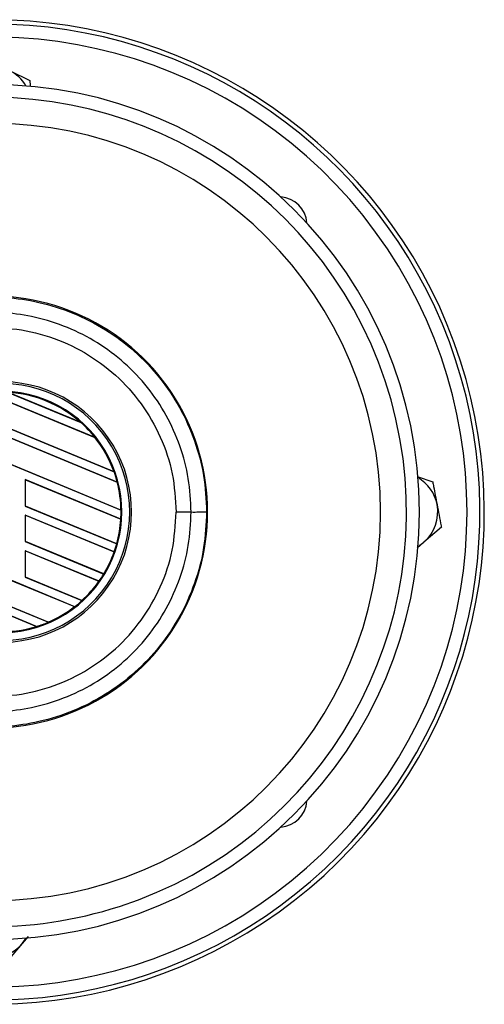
# Model space of a CAD drawing. Header units: millimetres. Extents: x 0 to 420, y 0 to 297.
# Tile 21 of 24: x 221.99 to 223.98, y 215.65 to 219.89. Entities that reach past the tile are written whole.
import ezdxf

# ---------------------------------------------------------------- set-up
doc = ezdxf.new("R2010")
doc.units = ezdxf.units.MM

msp = doc.modelspace()

# ---------------------------------------------------------------- linework, layer by layer
at = {"color": 7, "linetype": 'Continuous', "lineweight": 25}
for p, q in [((221.94056, 219.67227), (222.02927, 219.62801)), ((222.02927, 219.62801), (222.0305, 219.60778)), ((222.30946, 218.09093), (221.84343, 218.28396)), ((221.84376, 218.28365), (222.30904, 218.09093)), ((221.93532, 218.28529), (222.24824, 218.15567)), ((222.24694, 218.15638), (221.93674, 218.28487)), ((222.39089, 217.94373), (221.78619, 218.19421)), ((221.78619, 218.19403), (222.39137, 217.94336)), ((222.40517, 217.89826), (221.78619, 218.15465)), ((221.78619, 218.15447), (222.40484, 217.89822)), ((222.24821, 218.15568), (222.24694, 218.15638)), ((222.24824, 218.15567), (222.24821, 218.15568)), ((222.30904, 218.09093), (222.30944, 218.09093)), ((222.30944, 218.09093), (222.30946, 218.09093)), ((222.42096, 217.77825), (221.78619, 218.04118)), ((221.78619, 218.041), (222.4213, 217.77793)), ((222.39136, 217.94336), (222.39089, 217.94373)), ((222.39137, 217.94336), (222.39136, 217.94336)), ((223.69553, 217.92291), (223.76262, 217.89955)), ((222.42042, 217.73891), (222.00909, 217.90929)), ((222.00909, 217.90929), (222.00909, 217.79565)), ((222.00942, 217.90898), (222.00909, 217.90929)), ((222.00942, 217.90898), (222.42009, 217.73887)), ((222.00942, 217.79569), (222.00942, 217.90898)), ((222.40484, 217.89822), (222.40516, 217.89826)), ((222.40516, 217.89826), (222.40517, 217.89826)), ((222.00909, 217.79565), (222.00942, 217.79569)), ((222.00909, 217.79565), (222.40274, 217.6326)), ((222.40247, 217.63288), (222.00942, 217.79569)), ((222.39177, 217.59775), (222.00909, 217.75626)), ((222.00909, 217.75626), (222.00909, 217.64262)), ((222.00942, 217.75595), (222.00909, 217.75626)), ((222.00942, 217.75595), (222.39142, 217.59772)), ((222.00942, 217.64266), (222.00942, 217.75595)), ((222.42129, 217.77794), (222.42096, 217.77825)), ((222.4213, 217.77793), (222.42129, 217.77794)), ((222.72298, 217.76999), (222.65827, 217.76999)), ((222.42009, 217.73887), (222.42041, 217.73891)), ((222.42041, 217.73891), (222.42042, 217.73891)), ((223.79978, 217.70479), (223.72473, 217.64001)), ((222.00909, 217.64262), (222.00942, 217.64266)), ((222.00909, 217.64262), (222.34679, 217.50274)), ((222.34657, 217.50301), (222.00942, 217.64266)), ((222.40273, 217.6326), (222.40247, 217.63288)), ((222.40274, 217.6326), (222.40273, 217.6326)), ((223.72473, 217.64001), (223.69536, 217.61465)), ((222.32649, 217.47177), (222.00909, 217.60324)), ((222.00909, 217.60324), (222.00909, 217.4896)), ((222.00942, 217.60293), (222.00909, 217.60324)), ((222.00942, 217.60293), (222.32608, 217.47176)), ((222.00942, 217.48964), (222.00942, 217.60293)), ((222.39142, 217.59772), (222.39176, 217.59775)), ((222.39176, 217.59775), (222.39177, 217.59775)), ((222.22161, 217.36218), (221.78619, 217.54254)), ((221.78619, 217.54236), (222.22112, 217.36221)), ((222.34678, 217.50275), (222.34657, 217.50301)), ((222.34679, 217.50274), (222.34678, 217.50275)), ((222.00909, 217.4896), (222.00942, 217.48964)), ((222.00909, 217.4896), (222.25298, 217.38858)), ((222.25277, 217.38884), (222.00942, 217.48964)), ((222.32608, 217.47176), (222.32648, 217.47177)), ((222.32648, 217.47177), (222.32649, 217.47177)), ((222.10811, 217.29573), (221.78619, 217.42907)), ((221.78619, 217.4289), (222.10832, 217.29547)), ((222.05796, 217.27694), (221.78619, 217.38951)), ((221.78619, 217.38934), (222.05724, 217.27706)), ((222.25297, 217.38858), (222.25277, 217.38884)), ((222.25298, 217.38858), (222.25297, 217.38858)), ((222.22112, 217.36221), (222.2216, 217.36218)), ((222.2216, 217.36218), (222.22161, 217.36218)), ((222.10831, 217.29547), (222.10811, 217.29573)), ((222.10832, 217.29547), (222.10831, 217.29547)), ((222.05724, 217.27706), (222.05794, 217.27695)), ((222.05794, 217.27695), (222.05796, 217.27694)), ((222.02121, 215.94162), (221.9953, 215.91082)), ((221.9953, 215.91082), (221.93147, 215.83496))]:
    msp.add_line(p, q, dxfattribs=at)
at = {"color": 7, "linetype": 'Continuous', "lineweight": 25, "flags": 128}
for points in [[(223.69958, 217.62198), (223.7068, 217.62647), (223.72473, 217.64001)], [(221.9953, 215.91082), (222.0086, 215.92891), (222.01191, 215.93431)]]:
    msp.add_lwpolyline(points, dxfattribs=at)
at = {"color": 7, "linetype": 'Continuous', "lineweight": 25}
for centre, radius, start, end in [((221.8639, 217.76999), 2.12067, 240.27567, 90), ((221.8639, 217.76999), 2.10207, 241.17616, 90), ((221.8639, 217.76999), 2.04626, 244.15807, 115.84193), ((221.8639, 219.51861), 0.17171, 30.4624, 63.48593), ((221.8639, 217.76999), 1.84164, 270, 90), ((221.8639, 217.76999), 1.78583, 287.95559, 97.89501), ((221.8639, 217.76999), 1.67421, 270, 90), ((223.10037, 219.00645), 0.12092, 4.03538, 85.96462), ((221.8639, 217.76999), 0.92996, 265.18028, 94.81972), ((221.90518, 217.76999), 0.56122, 267.5, 92.5), ((221.90518, 217.76999), 0.55332, 267.5, 92.5), ((221.90518, 217.76999), 0.51943, 267.5, 92.5), ((221.90518, 217.76999), 0.51618, 48.34691, 86.65309), ((221.90518, 217.76999), 0.51617, 48.35056, 86.64944), ((221.90518, 217.76999), 0.51585, 48.50755, 86.49245), ((221.90518, 217.76999), 0.51618, 38.44471, 48.34691), ((221.90518, 217.76999), 0.51585, 19.68237, 38.47326), ((221.90518, 217.76999), 0.51617, 19.6263, 38.44589), ((221.90518, 217.76999), 0.51618, 19.62504, 38.44471), ((221.90518, 217.76999), 0.51618, 14.38831, 19.62504), ((221.90518, 217.76999), 0.51585, 0.91722, 14.39314), ((221.90518, 217.76999), 0.51617, 0.88252, 14.38869), ((221.90518, 217.76999), 0.51618, 0.8818, 14.38831), ((223.61253, 217.76999), 0.17171, 10.80139, 59.5376), ((223.61253, 217.76999), 0.17171, 310.80139, 10.80139), ((221.90518, 217.76999), 0.51618, 356.54814, 0.8818), ((222.73669, 271.99895), 54.22896, 269.985518, 270.05581), ((221.90518, 217.76999), 0.51585, 344.58576, 356.54166), ((221.90518, 217.76999), 0.51617, 344.56347, 356.54818), ((221.90518, 217.76999), 0.51618, 344.56307, 356.54814), ((221.90518, 217.76999), 0.51618, 340.50758, 344.56307), ((221.90518, 217.76999), 0.51585, 328.83169, 340.49144), ((221.90518, 217.76999), 0.51617, 328.81915, 340.50735), ((221.90518, 217.76999), 0.51618, 328.81902, 340.50758), ((221.90518, 217.76999), 0.51618, 324.70717, 328.81902), ((221.90518, 217.76999), 0.51585, 312.36308, 324.68039), ((221.90518, 217.76999), 0.51617, 312.36013, 324.70666), ((221.90518, 217.76999), 0.51618, 312.36028, 324.70717), ((221.90518, 217.76999), 0.51618, 307.80908, 312.36028), ((221.90518, 217.76999), 0.51585, 293.16504, 307.76752), ((221.90518, 217.76999), 0.51617, 293.17491, 307.80821), ((221.90518, 217.76999), 0.51618, 293.17547, 307.80908), ((221.90518, 217.76999), 0.51618, 287.21651, 293.17547), ((221.90518, 217.76999), 0.51617, 267.5, 287.2149), ((221.90518, 217.76999), 0.51618, 267.5, 287.21651), ((221.90518, 217.76999), 0.51585, 267.5, 287.14432), ((223.10037, 216.53353), 0.12092, 274.03538, 355.96462), ((221.8639, 217.76999), 1.78583, 249.63587, 287.95559), ((221.8639, 216.02137), 0.17171, 259.92429, 319.92429)]:
    msp.add_arc(centre, radius, start, end, dxfattribs=at)
for points, knots in [([(221.78613, 218.69233), (221.83271, 218.69421), (221.92697, 218.69802), (222.07154, 218.67582), (222.21681, 218.63052), (222.35565, 218.55934), (222.48174, 218.46513), (222.58919, 218.35209), (222.67708, 218.22143), (222.74068, 218.07921), (222.78176, 217.92688), (222.7869, 217.8228), (222.78951, 217.77001)], [0, 0, 0, 0, 0.0912304, 0.1846225, 0.285093, 0.3884772, 0.4889466, 0.5923296, 0.6927987, 0.7961814, 0.8966347, 1, 1, 1, 1]), ([(222.72298, 217.76999), (222.72058, 217.81828), (222.71577, 217.91486), (222.67818, 218.0557), (222.61882, 218.18827), (222.53798, 218.30922), (222.43774, 218.41455), (222.32152, 218.50195), (222.19202, 218.56824), (222.0578, 218.61051), (221.92295, 218.63117), (221.83548, 218.62774), (221.79174, 218.62602)], [0, 0, 0, 0, 0.1019155, 0.2038336, 0.305753, 0.4076712, 0.509602, 0.6115312, 0.7134615, 0.8153929, 0.9076964, 1, 1, 1, 1]), ([(221.78624, 218.5608), (221.84148, 218.56277), (221.95212, 218.56672), (222.11509, 218.52976), (222.26659, 218.46113), (222.4013, 218.36328), (222.51225, 218.23888), (222.59503, 218.09458), (222.64853, 217.93596), (222.65502, 217.82527), (222.65827, 217.76999)], [0, 0, 0, 0, 0.1248804, 0.2501396, 0.3746494, 0.4998125, 0.6247642, 0.7495577, 0.8749238, 1, 1, 1, 1]), ([(223.76262, 217.89955), (223.76388, 217.89292), (223.77002, 217.86077), (223.77625, 217.8281), (223.7812, 217.80217)], [0, 0, 0, 0, 0.2061857, 1, 1, 1, 1]), ([(223.7812, 217.80217), (223.7871, 217.77125), (223.79333, 217.73859), (223.79945, 217.70649), (223.79978, 217.70479)], [0, 0, 0, 0, 0.9470257, 1, 1, 1, 1]), ([(222.78951, 217.77001), (222.78704, 217.71872), (222.78203, 217.61464), (222.74167, 217.46358), (222.67782, 217.31988), (222.59104, 217.19021), (222.48288, 217.07587), (222.35816, 216.98222), (222.21822, 216.91004), (222.07407, 216.86472), (221.9281, 216.84205), (221.83382, 216.84577), (221.78613, 216.84766)], [0, 0, 0, 0, 0.10046502, 0.20384345, 0.30430944, 0.40768894, 0.50815524, 0.61153497, 0.71200234, 0.81538328, 0.9066108, 1, 1, 1, 1]), ([(221.78624, 216.97919), (221.84148, 216.97721), (221.95212, 216.97326), (222.11509, 217.01022), (222.26659, 217.07885), (222.4013, 217.17671), (222.51225, 217.3011), (222.59503, 217.4454), (222.64853, 217.60402), (222.65502, 217.71471), (222.65827, 217.76999)], [0, 0, 0, 0, 0.12488045, 0.25013958, 0.37464939, 0.49981249, 0.62476421, 0.74955772, 0.87492377, 1, 1, 1, 1]), ([(221.79174, 216.91396), (221.83548, 216.91225), (221.92295, 216.90881), (222.0578, 216.92948), (222.19202, 216.97175), (222.32152, 217.03803), (222.43774, 217.12543), (222.53798, 217.23077), (222.61882, 217.35171), (222.67818, 217.48428), (222.71577, 217.62512), (222.72058, 217.7217), (222.72298, 217.76999)], [0, 0, 0, 0, 0.0923036, 0.1846071, 0.2865385, 0.3884688, 0.490398, 0.5923288, 0.694247, 0.7961664, 0.8980845, 1, 1, 1, 1])]:
    msp.add_open_spline(points, degree=3, knots=knots, dxfattribs=at)

doc.saveas('drawing.dxf')
